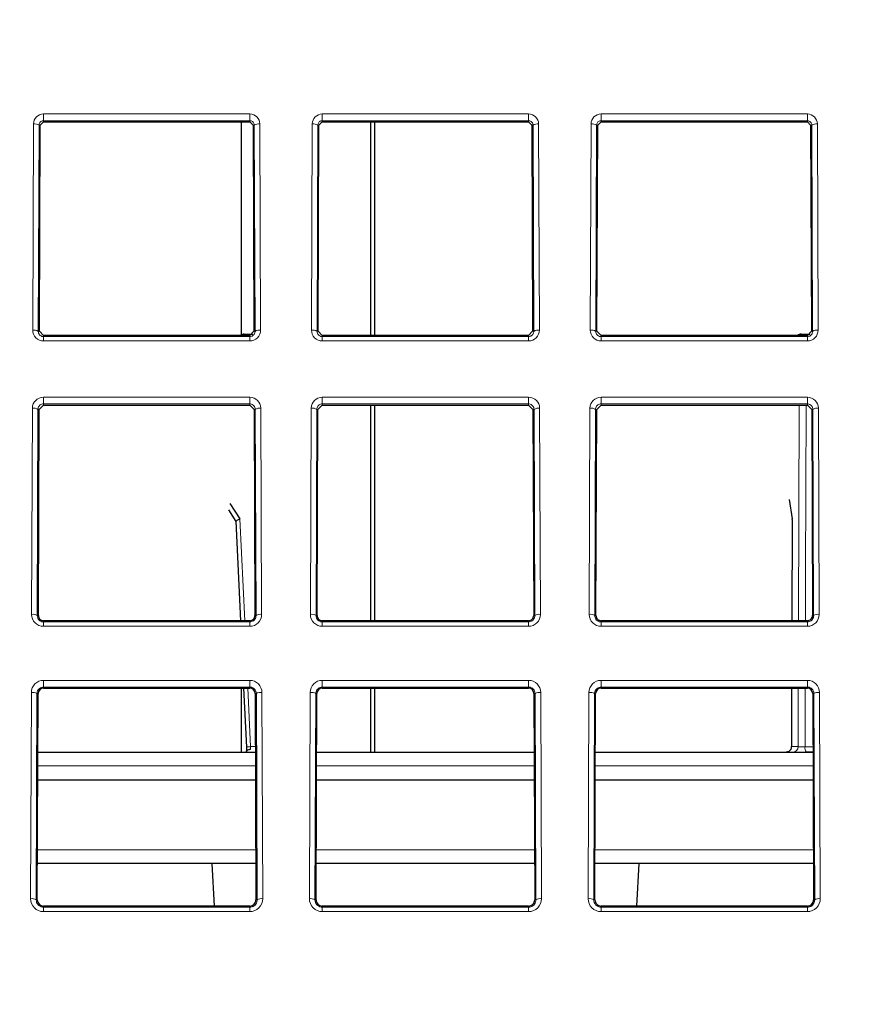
# Paper-space layout 'Blatt5' of a CAD drawing. Header units: millimetres. Extents: x 5 to 418, y 2 to 292.
# Tile 25 of 37: x 190 to 209, y 195 to 219. Entities that reach past the tile are written whole.
import ezdxf

# ---------------------------------------------------------------- set-up
doc = ezdxf.new("R2010")
doc.units = ezdxf.units.MM
doc.layers.add('SLD-0', color=7, linetype='Continuous')
doc.styles.add('SLDTEXTSTYLE0', font='TXT', dxfattribs={"width": 0.605})
doc.dimstyles.new('SLDDIMSTYLE5', dxfattribs={"dimtxt": 3.5, "dimasz": 3.302, "dimexe": 0, "dimexo": 0.0625, "dimgap": 0.875, "dimtad": 1, "dimlfac": 1.5, "dimrnd": 1e-09, "dimzin": 12, "dimdsep": 46, "dimtxsty": 'SLDTEXTSTYLE0', "dimsah": 1, "dimcen": 0.09, "dimadec": 0, "dimazin": 3, "dimtfac": 1, "dimtofl": 0, "dimtmove": 0, "dimatfit": 3, "dimfxl": 1, "dimfrac": 2, "dimtolj": 1, "dimtzin": 12, "dimarcsym": 0})

# ---------------------------------------------------------------- blocks, each defined once
blk = doc.blocks.new('_D_28')
at = {"layer": 'SLD-0', "color": 7}
for p, q in [((137.875, 142.424), (137.885, 272.518)), ((287.208, 142.413), (287.218, 272.506)), ((137.885, 271.518), (287.218, 271.506))]:
    blk.add_line(p, q, dxfattribs=at)
for points in [[(137.885, 271.518), (141.187, 271.01), (141.187, 272.026)], [(287.218, 271.506), (283.916, 272.015), (283.916, 270.999)]]:
    blk.add_solid(points, dxfattribs=at)
at = {"layer": 'SLD-0', "color": 7, "insert": (208.541, 276.024), "char_height": 3.5, "attachment_point": 1, "rotation": 359.9955, "style": 'SLDTEXTSTYLE0'}
blk.add_mtext('224', dxfattribs=at)

psp = doc.layouts.new('Blatt5')

# ---------------------------------------------------------------- linework, layer by layer
at = {"color": 7, "linetype": 'Continuous', "lineweight": 18}
for p, q in [((190.0746, 216.7517), (195.008, 216.7517)), ((190.0746, 216.5907), (190.0746, 216.7517)), ((195.008, 216.5907), (195.008, 216.7517)), ((196.7413, 216.7517), (201.6746, 216.7517)), ((196.7413, 216.5907), (196.7413, 216.7517)), ((201.6746, 216.5907), (201.6746, 216.7517)), ((203.408, 216.7517), (208.3413, 216.7517)), ((203.408, 216.5907), (203.408, 216.7517)), ((208.3413, 216.5907), (208.3413, 216.7517)), ((189.8167, 211.5797), (189.835, 216.513)), ((189.9683, 216.4853), (189.95, 211.552)), ((189.9957, 216.4853), (189.9683, 216.4853)), ((195.008, 216.5907), (190.0746, 216.5907)), ((190.0746, 216.5639), (190.0746, 216.5907)), ((195.008, 216.5639), (195.008, 216.5907)), ((195.0868, 216.4853), (195.1142, 216.4853)), ((195.1326, 211.552), (195.1142, 216.4853)), ((195.2476, 216.513), (195.2659, 211.5797)), ((196.4834, 211.5797), (196.5017, 216.513)), ((196.635, 216.4853), (196.6167, 211.552)), ((196.6624, 216.4853), (196.635, 216.4853)), ((201.6746, 216.5907), (196.7413, 216.5907)), ((196.7413, 216.5639), (196.7413, 216.5907)), ((201.6746, 216.5639), (201.6746, 216.5907)), ((201.7535, 216.4853), (201.7809, 216.4853)), ((201.7992, 211.552), (201.7809, 216.4853)), ((201.9142, 216.513), (201.9325, 211.5797)), ((203.1501, 211.5797), (203.1684, 216.513)), ((203.3017, 216.4853), (203.2834, 211.552)), ((203.3291, 216.4853), (203.3017, 216.4853)), ((208.3413, 216.5907), (203.408, 216.5907)), ((203.408, 216.5639), (203.408, 216.5907)), ((208.3413, 216.5639), (208.3413, 216.5907)), ((208.4202, 216.4853), (208.4476, 216.4853)), ((208.4659, 211.552), (208.4476, 216.4853)), ((208.5809, 216.513), (208.5992, 211.5797)), ((189.9774, 211.552), (189.95, 211.552)), ((195.1052, 211.552), (195.1326, 211.552)), ((196.6441, 211.552), (196.6167, 211.552)), ((201.7718, 211.552), (201.7992, 211.552)), ((203.3108, 211.552), (203.2834, 211.552)), ((208.4385, 211.552), (208.4659, 211.552)), ((190.0746, 211.4544), (190.0746, 211.4264)), ((190.0746, 211.3208), (190.0746, 211.4264)), ((190.0746, 211.4264), (195.008, 211.4264)), ((195.008, 211.3208), (190.0746, 211.3208)), ((195.008, 211.4544), (195.008, 211.4264)), ((195.008, 211.3208), (195.008, 211.4264)), ((196.7413, 211.4544), (196.7413, 211.4264)), ((196.7413, 211.3208), (196.7413, 211.4264)), ((196.7413, 211.4264), (201.6746, 211.4264)), ((201.6746, 211.3208), (196.7413, 211.3208)), ((201.6746, 211.4544), (201.6746, 211.4264)), ((201.6746, 211.3208), (201.6746, 211.4264)), ((203.408, 211.4544), (203.408, 211.4264)), ((203.408, 211.3208), (203.408, 211.4264)), ((203.408, 211.4264), (208.3413, 211.4264)), ((208.3413, 211.3208), (203.408, 211.3208)), ((208.3413, 211.4544), (208.3413, 211.4264)), ((208.3413, 211.3208), (208.3413, 211.4264)), ((190.0746, 209.9769), (195.008, 209.9769)), ((190.0746, 209.8158), (190.0746, 209.9769)), ((195.008, 209.8158), (195.008, 209.9769)), ((196.7413, 209.9769), (201.6746, 209.9769)), ((196.7413, 209.8158), (196.7413, 209.9769)), ((201.6746, 209.8158), (201.6746, 209.9769)), ((203.408, 209.9769), (208.3413, 209.9769)), ((203.408, 209.8158), (203.408, 209.9769)), ((208.3413, 209.8158), (208.3413, 209.9769)), ((189.7915, 204.7797), (189.8098, 209.713)), ((189.9431, 209.6853), (189.9248, 204.7519)), ((189.9705, 209.6853), (189.9431, 209.6853)), ((195.008, 209.8158), (190.0746, 209.8158)), ((190.0746, 209.789), (190.0746, 209.8158)), ((195.008, 209.789), (195.008, 209.8158)), ((195.1121, 209.6853), (195.1395, 209.6853)), ((195.1578, 204.7519), (195.1395, 209.6853)), ((195.2728, 209.713), (195.2911, 204.7797)), ((196.4582, 204.7797), (196.4765, 209.713)), ((196.6098, 209.6853), (196.5915, 204.7519)), ((196.6372, 209.6853), (196.6098, 209.6853)), ((201.6746, 209.8158), (196.7413, 209.8158)), ((196.7413, 209.789), (196.7413, 209.8158)), ((201.6746, 209.789), (201.6746, 209.8158)), ((201.7787, 209.6853), (201.8061, 209.6853)), ((201.8244, 204.7519), (201.8061, 209.6853)), ((201.9395, 209.713), (201.9578, 204.7797)), ((203.1248, 204.7797), (203.1431, 209.713)), ((203.2764, 209.6853), (203.2581, 204.7519)), ((203.3038, 209.6853), (203.2764, 209.6853)), ((208.3413, 209.8158), (203.408, 209.8158)), ((203.408, 209.789), (203.408, 209.8158)), ((208.1295, 204.6291), (208.1452, 209.789)), ((208.3413, 209.789), (208.3413, 209.8158)), ((208.4454, 209.6853), (208.4728, 209.6853)), ((208.4911, 204.7519), (208.4728, 209.6853)), ((208.6061, 209.713), (208.6244, 204.7797)), ((194.7727, 207.0643), (194.8858, 204.6291)), ((207.9796, 207.0643), (207.9722, 204.6291)), ((189.9522, 204.7519), (189.9248, 204.7519)), ((195.1304, 204.7519), (195.1578, 204.7519)), ((196.6189, 204.7519), (196.5915, 204.7519)), ((201.797, 204.7519), (201.8244, 204.7519)), ((203.2855, 204.7519), (203.2581, 204.7519)), ((208.4637, 204.7519), (208.4911, 204.7519)), ((190.0746, 204.6291), (190.0746, 204.6011)), ((190.0746, 204.4955), (190.0746, 204.6011)), ((190.0746, 204.6011), (195.008, 204.6011)), ((195.008, 204.4955), (190.0746, 204.4955)), ((195.008, 204.6291), (195.008, 204.6011)), ((195.008, 204.4955), (195.008, 204.6011)), ((196.7413, 204.6291), (196.7413, 204.6011)), ((196.7413, 204.4955), (196.7413, 204.6011)), ((196.7413, 204.6011), (201.6746, 204.6011)), ((201.6746, 204.4955), (196.7413, 204.4955)), ((201.6746, 204.6291), (201.6746, 204.6011)), ((201.6746, 204.4955), (201.6746, 204.6011)), ((203.408, 204.6291), (203.408, 204.6011)), ((203.408, 204.4955), (203.408, 204.6011)), ((203.408, 204.6011), (208.3413, 204.6011)), ((208.3413, 204.4955), (203.408, 204.4955)), ((208.3413, 204.6291), (208.3413, 204.6011)), ((208.3413, 204.4955), (208.3413, 204.6011)), ((190.0746, 203.202), (195.008, 203.202)), ((190.0746, 203.041), (190.0746, 203.202)), ((195.008, 203.041), (195.008, 203.202)), ((196.7413, 203.202), (201.6746, 203.202)), ((196.7413, 203.041), (196.7413, 203.202)), ((201.6746, 203.041), (201.6746, 203.202)), ((203.408, 203.202), (208.3413, 203.202)), ((203.408, 203.041), (203.408, 203.202)), ((208.3413, 203.041), (208.3413, 203.202)), ((189.7663, 197.9797), (189.7846, 202.913)), ((189.9179, 202.8853), (189.8996, 197.9519)), ((189.9453, 202.8853), (189.9179, 202.8853)), ((195.008, 203.041), (190.0746, 203.041)), ((190.0746, 203.0141), (190.0746, 203.041)), ((194.9609, 203.0141), (195.0258, 201.6163)), ((195.008, 203.0141), (195.008, 203.041)), ((195.1373, 202.8853), (195.1647, 202.8853)), ((195.183, 197.9519), (195.1647, 202.8853)), ((195.298, 202.913), (195.3163, 197.9797)), ((196.4329, 197.9797), (196.4512, 202.913)), ((196.5845, 202.8853), (196.5662, 197.9519)), ((196.612, 202.8853), (196.5845, 202.8853)), ((201.6746, 203.041), (196.7413, 203.041)), ((196.7413, 203.0141), (196.7413, 203.041)), ((201.6746, 203.0141), (201.6746, 203.041)), ((201.804, 202.8853), (201.8314, 202.8853)), ((201.8497, 197.9519), (201.8314, 202.8853)), ((201.9647, 202.913), (201.983, 197.9797)), ((203.0996, 197.9797), (203.1179, 202.913)), ((203.2512, 202.8853), (203.2329, 197.9519)), ((203.2786, 202.8853), (203.2512, 202.8853)), ((208.3413, 203.041), (203.408, 203.041)), ((203.408, 203.0141), (203.408, 203.041)), ((207.9673, 203.0141), (207.963, 201.6163)), ((208.1204, 201.6163), (208.1246, 203.0141)), ((208.2898, 203.0141), (208.2852, 201.6116)), ((208.3413, 203.0141), (208.3413, 203.041)), ((208.4706, 202.8853), (208.498, 202.8853)), ((208.5163, 197.9519), (208.498, 202.8853)), ((208.6314, 202.913), (208.6497, 197.9797)), ((195.0258, 201.6163), (195.142, 201.6163)), ((207.963, 201.6163), (208.1204, 201.6163)), ((208.2852, 201.6116), (208.4754, 201.6116)), ((208.3166, 201.4853), (208.313, 201.489)), ((195.1437, 201.1578), (189.9389, 201.1578)), ((201.8104, 201.1578), (196.6055, 201.1578)), ((208.477, 201.1578), (203.2722, 201.1578)), ((189.9314, 199.1461), (195.1512, 199.1461)), ((196.5981, 199.1461), (201.8178, 199.1461)), ((203.2647, 199.1461), (208.4845, 199.1461)), ((189.927, 197.9519), (189.8996, 197.9519)), ((195.1556, 197.9519), (195.183, 197.9519)), ((196.5936, 197.9519), (196.5662, 197.9519)), ((201.8223, 197.9519), (201.8497, 197.9519)), ((203.2603, 197.9519), (203.2329, 197.9519)), ((208.4889, 197.9519), (208.5163, 197.9519)), ((190.0746, 197.8038), (190.0746, 197.7758)), ((190.0746, 197.6702), (190.0746, 197.7758)), ((190.0746, 197.7758), (195.008, 197.7758)), ((195.008, 197.6702), (190.0746, 197.6702)), ((195.008, 197.8038), (195.008, 197.7758)), ((195.008, 197.6702), (195.008, 197.7758)), ((196.7413, 197.8038), (196.7413, 197.7758)), ((196.7413, 197.6702), (196.7413, 197.7758)), ((196.7413, 197.7758), (201.6746, 197.7758)), ((201.6746, 197.6702), (196.7413, 197.6702)), ((201.6746, 197.8038), (201.6746, 197.7758)), ((201.6746, 197.6702), (201.6746, 197.7758)), ((203.408, 197.8038), (203.408, 197.7758)), ((203.408, 197.6702), (203.408, 197.7758)), ((203.408, 197.7758), (208.3413, 197.7758)), ((208.3413, 197.6702), (203.408, 197.6702)), ((208.3413, 197.8038), (208.3413, 197.7758)), ((208.3413, 197.6702), (208.3413, 197.7758))]:
    psp.add_line(p, q, dxfattribs=at)
at = {"color": 7, "linetype": 'Continuous', "lineweight": 25}
for p, q in [((189.9774, 211.552), (189.9957, 216.4853)), ((189.9957, 216.4853), (190.0746, 216.5639)), ((190.0746, 216.5639), (195.008, 216.5639)), ((194.808, 211.4666), (194.808, 216.5639)), ((195.008, 216.5639), (195.0868, 216.4853)), ((195.0868, 216.4853), (195.1052, 211.552)), ((196.6441, 211.552), (196.6624, 216.4853)), ((196.6624, 216.4853), (196.7413, 216.5639)), ((196.7413, 216.5639), (201.6746, 216.5639)), ((197.9036, 211.4544), (197.9036, 216.5639)), ((197.9932, 216.5639), (197.9932, 211.4544)), ((201.6746, 216.5639), (201.7535, 216.4853)), ((201.7535, 216.4853), (201.7718, 211.552)), ((203.3108, 211.552), (203.3291, 216.4853)), ((203.3291, 216.4853), (203.408, 216.5639)), ((203.408, 216.5639), (208.3413, 216.5639)), ((208.3413, 216.5639), (208.4202, 216.4853)), ((208.4202, 216.4853), (208.4385, 211.552)), ((190.0746, 211.4544), (189.9774, 211.552)), ((195.1052, 211.552), (195.008, 211.4544)), ((196.7413, 211.4544), (196.6441, 211.552)), ((201.7718, 211.552), (201.6746, 211.4544)), ((203.408, 211.4544), (203.3108, 211.552)), ((208.4385, 211.552), (208.3413, 211.4544)), ((195.008, 211.4544), (190.0746, 211.4544)), ((194.876, 211.4853), (195.079, 211.4853)), ((201.6746, 211.4544), (196.7413, 211.4544)), ((208.3413, 211.4544), (203.408, 211.4544)), ((208.1941, 211.4853), (208.2786, 211.4853)), ((208.2786, 211.4853), (208.4124, 211.4853)), ((189.9522, 204.7519), (189.9705, 209.6853)), ((189.9705, 209.6853), (190.0746, 209.789)), ((190.0746, 209.789), (195.008, 209.789)), ((195.008, 209.789), (195.1121, 209.6853)), ((195.1121, 209.6853), (195.1304, 204.7519)), ((196.6189, 204.7519), (196.6372, 209.6853)), ((196.6372, 209.6853), (196.7413, 209.789)), ((196.7413, 209.789), (201.6746, 209.789)), ((197.9036, 204.6291), (197.9036, 209.789)), ((197.9932, 209.789), (197.9932, 204.6291)), ((201.6746, 209.789), (201.7787, 209.6853)), ((201.7787, 209.6853), (201.797, 204.7519)), ((203.2855, 204.7519), (203.3038, 209.6853)), ((203.3038, 209.6853), (203.408, 209.789)), ((203.408, 209.789), (208.3413, 209.789)), ((208.3413, 209.789), (208.4454, 209.6853)), ((208.4454, 209.6853), (208.4637, 204.7519)), ((207.9067, 207.5258), (207.9796, 207.0643)), ((194.6802, 207.0061), (194.506, 207.2833)), ((194.5342, 207.4362), (194.7727, 207.0643)), ((207.9748, 207.0493), (207.9675, 204.6291)), ((194.6754, 207.0089), (194.7861, 204.6291)), ((195.008, 204.6291), (190.0746, 204.6291)), ((201.6746, 204.6291), (196.7413, 204.6291)), ((208.3413, 204.6291), (203.408, 204.6291)), ((189.927, 197.9519), (189.9453, 202.8853)), ((190.0746, 203.0141), (195.008, 203.0141)), ((194.808, 201.4853), (194.808, 203.0141)), ((194.8612, 203.0141), (194.9266, 201.6078)), ((194.8612, 203.0141), (194.9266, 201.6078)), ((195.1373, 202.8853), (195.1556, 197.9519)), ((196.5936, 197.9519), (196.612, 202.8853)), ((196.7413, 203.0141), (201.6746, 203.0141)), ((197.9036, 201.4853), (197.9036, 203.0141)), ((197.9932, 203.0141), (197.9932, 201.4853)), ((201.804, 202.8853), (201.8223, 197.9519)), ((203.2603, 197.9519), (203.2786, 202.8853)), ((203.408, 203.0141), (208.3413, 203.0141)), ((207.9625, 203.0141), (207.9583, 201.6144)), ((208.4706, 202.8853), (208.4889, 197.9519)), ((189.9401, 201.4853), (195.1425, 201.4853)), ((196.6068, 201.4853), (201.8092, 201.4853)), ((203.2734, 201.4853), (208.4758, 201.4853)), ((208.313, 201.489), (208.4758, 201.489)), ((189.9376, 200.8186), (195.145, 200.8186)), ((196.6043, 200.8186), (201.8116, 200.8186)), ((203.271, 200.8186), (208.4783, 200.8186)), ((195.1524, 198.8186), (189.9302, 198.8186)), ((194.0996, 198.8186), (194.1527, 197.8038)), ((201.8191, 198.8186), (196.5969, 198.8186)), ((208.4857, 198.8186), (203.2635, 198.8186)), ((204.2632, 197.8038), (204.3164, 198.8186)), ((195.008, 197.8038), (190.0746, 197.8038)), ((201.6746, 197.8038), (196.7413, 197.8038)), ((208.3413, 197.8038), (203.408, 197.8038))]:
    psp.add_line(p, q, dxfattribs=at)
at = {"color": 7, "linetype": 'Continuous', "lineweight": 18, "flags": 128}
for points in [[(194.8542, 211.4544), (194.8573, 211.4633), (194.8631, 211.4754), (194.8694, 211.4828), (194.876, 211.4853)], [(208.3116, 209.789), (208.2987, 205.7676), (208.295, 204.6291)], [(207.9583, 201.6144), (207.9587, 201.6149), (207.963, 201.6163)]]:
    psp.add_lwpolyline(points, dxfattribs=at)
at = {"color": 7, "linetype": 'Continuous', "lineweight": 18}
for centre, radius, start, end in [((190.0746, 216.5121), 0.2396, 90, 179.78742), ((195.008, 216.5121), 0.2396, 0.21258, 90), ((196.7413, 216.5121), 0.2396, 90, 179.78742), ((201.6746, 216.5121), 0.2396, 0.21258, 90), ((203.408, 216.5121), 0.2396, 90, 179.78742), ((208.3413, 216.5121), 0.2396, 0.21258, 90), ((189.8655, 216.3251), 0.1903, 57.29756, 99.21318), ((195.2171, 216.3251), 0.1903, 80.78661, 122.70265), ((196.5322, 216.3251), 0.1903, 57.29735, 99.21339), ((201.8838, 216.3251), 0.1903, 80.78671, 122.70255), ((203.1988, 216.3251), 0.1903, 57.29769, 99.21305), ((208.5504, 216.3251), 0.1903, 80.78666, 122.70266), ((189.8472, 211.3918), 0.1903, 57.29174, 99.21491), ((190.0746, 211.5787), 0.2579, 179.78742, 270), ((195.008, 211.5787), 0.2579, 270, 0.21258), ((195.2354, 211.3918), 0.1903, 80.78489, 122.70847), ((196.5139, 211.3918), 0.1903, 57.29153, 99.21511), ((196.7413, 211.5787), 0.2579, 179.78742, 270), ((201.6746, 211.5787), 0.2579, 270, 0.21258), ((201.9021, 211.3918), 0.1903, 80.78499, 122.70836), ((203.1805, 211.3918), 0.1903, 57.29187, 99.21478), ((203.408, 211.5787), 0.2579, 179.78742, 270), ((208.3413, 211.5787), 0.2579, 270, 0.21258), ((208.5687, 211.3918), 0.1903, 80.78493, 122.70847), ((208.1945, 211.3592), 0.1261, 90.15058, 130.96397), ((208.279, 211.3592), 0.1261, 90.15058, 130.96397), ((208.2639, 211.4486), 0.0395, 8.43585, 68.12449), ((190.0746, 209.712), 0.2648, 90, 179.78742), ((195.008, 209.712), 0.2648, 0.21258, 90), ((196.7413, 209.712), 0.2648, 90, 179.78742), ((201.6746, 209.712), 0.2648, 0.21258, 90), ((203.408, 209.712), 0.2648, 90, 179.78742), ((208.3413, 209.712), 0.2648, 0.21258, 90), ((189.8403, 209.5252), 0.1903, 57.29133, 99.21532), ((195.2423, 209.5251), 0.1903, 80.78509, 122.70826), ((196.5069, 209.5251), 0.1903, 57.29174, 99.21491), ((201.909, 209.5252), 0.1903, 80.78487, 122.70859), ((203.1736, 209.5251), 0.1903, 57.29164, 99.21501), ((208.5756, 209.5251), 0.1903, 80.78493, 122.70847), ((189.822, 204.5918), 0.1903, 57.29133, 99.21532), ((190.0746, 204.7786), 0.2831, 179.78742, 270), ((195.008, 204.7786), 0.2831, 270, 0.21258), ((195.2606, 204.5918), 0.1903, 80.78509, 122.70826), ((196.4886, 204.5918), 0.1903, 57.29174, 99.21491), ((196.7413, 204.7786), 0.2831, 179.78742, 270), ((201.6746, 204.7786), 0.2831, 270, 0.21258), ((201.9273, 204.5918), 0.1903, 80.78487, 122.70859), ((203.1553, 204.5918), 0.1903, 57.29164, 99.21501), ((203.408, 204.7786), 0.2831, 179.78742, 270), ((208.3413, 204.7786), 0.2831, 270, 0.21258), ((208.594, 204.5918), 0.1903, 80.78493, 122.70847), ((190.0746, 202.9119), 0.2901, 90, 179.78742), ((195.008, 202.9119), 0.2901, 0.21258, 90), ((196.7413, 202.9119), 0.2901, 90, 179.78742), ((201.6746, 202.9119), 0.2901, 0.21258, 90), ((203.408, 202.9119), 0.2901, 90, 179.78742), ((208.3413, 202.9119), 0.2901, 0.21258, 90), ((189.8151, 202.7252), 0.1902, 57.28288, 99.22376), ((195.2675, 202.7252), 0.1902, 80.7765, 122.71686), ((196.4817, 202.7252), 0.1902, 57.28314, 99.2235), ((201.9342, 202.7252), 0.1902, 80.77626, 122.71709), ((203.1484, 202.7252), 0.1902, 57.28256, 99.22398), ((208.6009, 202.7252), 0.1902, 80.77622, 122.71716), ((195.0482, 200.7707), 0.8459, 91.51462, 98.25494), ((207.9894, 201.6162), 0.131, 271.01208, 0.02347), ((208.492, 201.5939), 0.2076, 175.1094, 210.38228), ((189.7967, 197.7918), 0.1903, 57.29174, 99.21491), ((190.0746, 197.9785), 0.3084, 179.78742, 270), ((195.008, 197.9785), 0.3084, 270, 0.21258), ((195.2858, 197.7918), 0.1903, 80.78466, 122.70891), ((196.4634, 197.7918), 0.1903, 57.292, 99.21465), ((196.7413, 197.9785), 0.3084, 179.78742, 270), ((201.6746, 197.9785), 0.3084, 270, 0.21258), ((201.9525, 197.7918), 0.1903, 80.78512, 122.70823), ((203.1301, 197.7918), 0.1903, 57.29141, 99.21513), ((203.408, 197.9785), 0.3084, 179.78742, 270), ((208.3413, 197.9785), 0.3084, 270, 0.21258), ((208.6192, 197.7918), 0.1903, 80.78508, 122.7083)]:
    psp.add_arc(centre, radius, start, end, dxfattribs=at)
at = {"color": 7, "linetype": 'Continuous', "lineweight": 25}
for centre, radius, start, end in [((194.876, 211.3519), 0.1333, 90, 129.79189), ((208.1941, 211.3519), 0.1333, 90, 129.79189), ((190.0746, 204.7515), 0.1224, 179.78742, 270), ((195.008, 204.7515), 0.1224, 270, 0.21258), ((196.7413, 204.7515), 0.1224, 179.78742, 270), ((201.6746, 204.7515), 0.1224, 270, 0.21258), ((203.408, 204.7515), 0.1224, 179.78742, 270), ((208.3413, 204.7515), 0.1224, 270, 0.21258), ((190.0746, 202.8848), 0.1293, 90, 179.78742), ((195.008, 202.8848), 0.1293, 0.21258, 90), ((196.7413, 202.8848), 0.1293, 90, 179.78742), ((201.6746, 202.8848), 0.1293, 0.21258, 90), ((203.408, 202.8848), 0.1293, 90, 179.78742), ((208.3413, 202.8848), 0.1293, 0.21258, 90), ((190.0746, 197.9514), 0.1476, 179.78742, 270), ((195.008, 197.9514), 0.1476, 270, 0.21258), ((196.7413, 197.9514), 0.1476, 179.78742, 270), ((201.6746, 197.9514), 0.1476, 270, 0.21258), ((203.408, 197.9514), 0.1476, 179.78742, 270), ((208.3413, 197.9514), 0.1476, 270, 0.21258)]:
    psp.add_arc(centre, radius, start, end, dxfattribs=at)
at = {"color": 7, "linetype": 'Continuous', "lineweight": 18}
for points, knots in [([(190.0746, 216.5907), (190.0636, 216.5897), (190.0415, 216.5876), (190.0117, 216.572), (189.9878, 216.5486), (189.9716, 216.5186), (189.9694, 216.4963), (189.9683, 216.4853)], [0, 0, 0, 0, 0.1892816, 0.3782733, 0.5752432, 0.7909676, 1, 1, 1, 1]), ([(195.1142, 216.4853), (195.1128, 216.4983), (195.1098, 216.5243), (195.0878, 216.5582), (195.0564, 216.5815), (195.0276, 216.59), (195.0117, 216.5906), (195.008, 216.5907)], [0, 0, 0, 0, 0.2469276, 0.4943216, 0.7268183, 0.9349537, 1, 1, 1, 1]), ([(196.7413, 216.5907), (196.7302, 216.5897), (196.7081, 216.5876), (196.6784, 216.572), (196.6545, 216.5486), (196.6383, 216.5186), (196.6361, 216.4963), (196.635, 216.4853)], [0, 0, 0, 0, 0.1892751, 0.3782735, 0.575244, 0.7909659, 1, 1, 1, 1]), ([(201.7809, 216.4853), (201.7794, 216.4983), (201.7764, 216.5243), (201.7544, 216.5582), (201.7231, 216.5815), (201.6943, 216.59), (201.6784, 216.5906), (201.6746, 216.5907)], [0, 0, 0, 0, 0.2469276, 0.4943216, 0.7268183, 0.9349537, 1, 1, 1, 1]), ([(203.408, 216.5907), (203.3969, 216.5897), (203.3748, 216.5876), (203.3451, 216.572), (203.3211, 216.5486), (203.305, 216.5186), (203.3028, 216.4963), (203.3017, 216.4853)], [0, 0, 0, 0, 0.1892813, 0.3782758, 0.5752454, 0.7909679, 1, 1, 1, 1]), ([(208.4476, 216.4853), (208.4461, 216.4983), (208.4431, 216.5243), (208.4211, 216.5582), (208.3897, 216.5815), (208.361, 216.59), (208.3451, 216.5906), (208.3413, 216.5907)], [0, 0, 0, 0, 0.2469272, 0.4943208, 0.7268171, 0.9349538, 1, 1, 1, 1]), ([(189.95, 211.552), (189.9515, 211.5369), (189.9544, 211.5068), (189.979, 211.467), (190.0145, 211.4389), (190.049, 211.4275), (190.0689, 211.4266), (190.0746, 211.4264)], [0, 0, 0, 0, 0.2396814, 0.4797165, 0.7078887, 0.9161899, 1, 1, 1, 1]), ([(195.008, 211.4264), (195.0211, 211.4276), (195.0474, 211.4301), (195.0826, 211.4489), (195.1107, 211.4769), (195.1293, 211.5127), (195.1315, 211.539), (195.1326, 211.552)], [0, 0, 0, 0, 0.1914323, 0.3826293, 0.5805037, 0.7941182, 1, 1, 1, 1]), ([(196.6167, 211.552), (196.6182, 211.5369), (196.6211, 211.5068), (196.6456, 211.467), (196.6812, 211.4389), (196.7156, 211.4275), (196.7356, 211.4266), (196.7413, 211.4264)], [0, 0, 0, 0, 0.2396816, 0.4797169, 0.7078939, 0.9161838, 1, 1, 1, 1]), ([(201.6746, 211.4264), (201.6878, 211.4276), (201.714, 211.4301), (201.7493, 211.4489), (201.7774, 211.4769), (201.796, 211.5127), (201.7982, 211.539), (201.7992, 211.552)], [0, 0, 0, 0, 0.1914292, 0.3826288, 0.580503, 0.7941188, 1, 1, 1, 1]), ([(203.2834, 211.552), (203.2848, 211.5369), (203.2878, 211.5068), (203.3123, 211.467), (203.3479, 211.4389), (203.3823, 211.4275), (203.4022, 211.4266), (203.408, 211.4264)], [0, 0, 0, 0, 0.2396814, 0.4797166, 0.7078912, 0.9161839, 1, 1, 1, 1]), ([(208.3413, 211.4264), (208.3544, 211.4276), (208.3807, 211.4301), (208.416, 211.4489), (208.444, 211.4769), (208.4627, 211.5127), (208.4648, 211.539), (208.4659, 211.552)], [0, 0, 0, 0, 0.1914305, 0.3826298, 0.5805039, 0.7941188, 1, 1, 1, 1]), ([(190.0746, 209.8158), (190.0607, 209.8145), (190.033, 209.812), (189.9957, 209.7921), (189.966, 209.7623), (189.9468, 209.7252), (189.9443, 209.6981), (189.9431, 209.6853)], [0, 0, 0, 0, 0.193878, 0.3875159, 0.5879693, 0.8040332, 1, 1, 1, 1]), ([(195.1395, 209.6853), (195.1377, 209.7011), (195.1342, 209.7327), (195.1078, 209.7742), (195.0701, 209.8033), (195.0342, 209.8148), (195.0136, 209.8156), (195.008, 209.8158)], [0, 0, 0, 0, 0.2405359, 0.4814311, 0.7109545, 0.9211256, 1, 1, 1, 1]), ([(196.7413, 209.8158), (196.7274, 209.8145), (196.6997, 209.812), (196.6624, 209.7921), (196.6327, 209.7623), (196.6135, 209.7252), (196.611, 209.6981), (196.6098, 209.6853)], [0, 0, 0, 0, 0.1938779, 0.3875208, 0.5879703, 0.8040341, 1, 1, 1, 1]), ([(201.8061, 209.6853), (201.8044, 209.7011), (201.8008, 209.7327), (201.7745, 209.7742), (201.7368, 209.8033), (201.7008, 209.8148), (201.6802, 209.8156), (201.6746, 209.8158)], [0, 0, 0, 0, 0.2405365, 0.4814332, 0.7109544, 0.9211256, 1, 1, 1, 1]), ([(203.408, 209.8158), (203.3941, 209.8145), (203.3663, 209.812), (203.3291, 209.7921), (203.2994, 209.7623), (203.2802, 209.7252), (203.2776, 209.6981), (203.2764, 209.6853)], [0, 0, 0, 0, 0.1938805, 0.3875206, 0.5879697, 0.8040344, 1, 1, 1, 1]), ([(208.4728, 209.6853), (208.471, 209.7011), (208.4675, 209.7327), (208.4412, 209.7742), (208.4034, 209.8033), (208.3675, 209.8148), (208.3469, 209.8156), (208.3413, 209.8158)], [0, 0, 0, 0, 0.2405364, 0.4814322, 0.7109532, 0.9211256, 1, 1, 1, 1]), ([(189.9248, 204.7519), (189.9272, 204.7308), (189.9317, 204.6915), (189.9658, 204.6433), (190.0099, 204.6124), (190.0489, 204.6018), (190.0702, 204.6012), (190.0746, 204.6011)], [0, 0, 0, 0, 0.27832062, 0.51497879, 0.7383823, 0.94511288, 1, 1, 1, 1]), ([(195.008, 204.6011), (195.0239, 204.6026), (195.0556, 204.6055), (195.0983, 204.6284), (195.1322, 204.6627), (195.1541, 204.7057), (195.1566, 204.7369), (195.1578, 204.7519)], [0, 0, 0, 0, 0.1940388, 0.3878713, 0.5882417, 0.8021547, 1, 1, 1, 1]), ([(196.5915, 204.7519), (196.5939, 204.7308), (196.5984, 204.6915), (196.6325, 204.6433), (196.6766, 204.6124), (196.7155, 204.6018), (196.7368, 204.6012), (196.7413, 204.6011)], [0, 0, 0, 0, 0.27832, 0.5149784, 0.7383822, 0.9451179, 1, 1, 1, 1]), ([(201.6746, 204.6011), (201.6905, 204.6026), (201.7223, 204.6055), (201.765, 204.6284), (201.7989, 204.6627), (201.8207, 204.7057), (201.8232, 204.7369), (201.8244, 204.7519)], [0, 0, 0, 0, 0.1940387, 0.3878689, 0.5882409, 0.8021549, 1, 1, 1, 1]), ([(203.2581, 204.7519), (203.2606, 204.7308), (203.2651, 204.6915), (203.2992, 204.6433), (203.3432, 204.6124), (203.3822, 204.6018), (203.4035, 204.6012), (203.408, 204.6011)], [0, 0, 0, 0, 0.2783194, 0.5149773, 0.7383826, 0.9451155, 1, 1, 1, 1]), ([(208.3413, 204.6011), (208.3572, 204.6026), (208.389, 204.6055), (208.4317, 204.6284), (208.4655, 204.6627), (208.4874, 204.7057), (208.4899, 204.7369), (208.4911, 204.7519)], [0, 0, 0, 0, 0.1940398, 0.3878697, 0.5882415, 0.8021552, 1, 1, 1, 1]), ([(190.0746, 203.041), (190.058, 203.0394), (190.0248, 203.0363), (189.9801, 203.0123), (189.9446, 202.9764), (189.9221, 202.9322), (189.9192, 202.9002), (189.9179, 202.8853)], [0, 0, 0, 0, 0.19596552, 0.39172044, 0.5942897, 0.8103332, 1, 1, 1, 1]), ([(195.1647, 202.8853), (195.1621, 202.9065), (195.1571, 202.9464), (195.1224, 202.9961), (195.0766, 203.0287), (195.0356, 203.0401), (195.0129, 203.0408), (195.008, 203.041)], [0, 0, 0, 0, 0.26828379, 0.506242, 0.73179747, 0.94095374, 1, 1, 1, 1]), ([(196.7413, 203.041), (196.7247, 203.0394), (196.6914, 203.0363), (196.6467, 203.0123), (196.6113, 202.9764), (196.5888, 202.9322), (196.5859, 202.9002), (196.5845, 202.8853)], [0, 0, 0, 0, 0.1959612, 0.3917167, 0.5942865, 0.8103327, 1, 1, 1, 1]), ([(201.8314, 202.8853), (201.8288, 202.9065), (201.8238, 202.9464), (201.7891, 202.9961), (201.7432, 203.0287), (201.7022, 203.0401), (201.6796, 203.0408), (201.6746, 203.041)], [0, 0, 0, 0, 0.2682834, 0.5062426, 0.7317977, 0.9409514, 1, 1, 1, 1]), ([(203.408, 203.041), (203.3913, 203.0394), (203.3581, 203.0363), (203.3134, 203.0123), (203.278, 202.9764), (203.2555, 202.9322), (203.2526, 202.9002), (203.2512, 202.8853)], [0, 0, 0, 0, 0.1959656, 0.3917185, 0.5942878, 0.8103324, 1, 1, 1, 1]), ([(208.498, 202.8853), (208.4954, 202.9065), (208.4905, 202.9464), (208.4557, 202.9961), (208.4099, 203.0287), (208.3689, 203.0401), (208.3463, 203.0408), (208.3413, 203.041)], [0, 0, 0, 0, 0.2682835, 0.5062426, 0.7317967, 0.9409514, 1, 1, 1, 1]), ([(195.0258, 201.6163), (195.027, 201.6012), (195.0287, 201.5795), (195.0283, 201.5602), (195.0282, 201.5543)], [0, 0, 0, 0, 0.6941276, 1, 1, 1, 1]), ([(207.963, 201.6163), (207.9619, 201.6012), (207.9603, 201.5795), (207.9515, 201.5602), (207.9488, 201.5543)], [0, 0, 0, 0, 0.6941291, 1, 1, 1, 1]), ([(208.2852, 201.6116), (208.2704, 201.6114), (208.2408, 201.6111), (208.1962, 201.6115), (208.158, 201.6128), (208.1321, 201.6145), (208.1238, 201.6158), (208.1204, 201.6163)], [0, 0, 0, 0, 0.2127225, 0.4254459, 0.6383876, 0.8518357, 1, 1, 1, 1]), ([(189.8996, 197.9519), (189.9017, 197.9307), (189.9058, 197.8886), (189.9399, 197.8334), (189.9888, 197.7942), (190.0371, 197.7775), (190.0658, 197.7762), (190.0746, 197.7758)], [0, 0, 0, 0, 0.23807187, 0.47231796, 0.69680426, 0.90683062, 1, 1, 1, 1]), ([(195.008, 197.7758), (195.0266, 197.7775), (195.0638, 197.781), (195.114, 197.808), (195.1536, 197.8484), (195.1788, 197.8986), (195.1817, 197.9348), (195.183, 197.9519)], [0, 0, 0, 0, 0.1956753, 0.3911773, 0.5932148, 0.8072829, 1, 1, 1, 1]), ([(196.5662, 197.9519), (196.5683, 197.9307), (196.5725, 197.8886), (196.6066, 197.8334), (196.6555, 197.7942), (196.7037, 197.7775), (196.7325, 197.7762), (196.7413, 197.7758)], [0, 0, 0, 0, 0.2380734, 0.4723203, 0.6968073, 0.9068303, 1, 1, 1, 1]), ([(201.6746, 197.7758), (201.6933, 197.7775), (201.7305, 197.781), (201.7806, 197.808), (201.8202, 197.8484), (201.8455, 197.8986), (201.8483, 197.9348), (201.8497, 197.9519)], [0, 0, 0, 0, 0.1956755, 0.3911757, 0.5932148, 0.807283, 1, 1, 1, 1]), ([(203.2329, 197.9519), (203.235, 197.9307), (203.2392, 197.8886), (203.2732, 197.8334), (203.3222, 197.7942), (203.3704, 197.7775), (203.3991, 197.7762), (203.408, 197.7758)], [0, 0, 0, 0, 0.2380732, 0.4723195, 0.696806, 0.9068305, 1, 1, 1, 1]), ([(208.3413, 197.7758), (208.3599, 197.7775), (208.3972, 197.781), (208.4473, 197.808), (208.4869, 197.8484), (208.5121, 197.8986), (208.515, 197.9348), (208.5163, 197.9519)], [0, 0, 0, 0, 0.19567528, 0.39117624, 0.59321521, 0.80728323, 1, 1, 1, 1])]:
    psp.add_open_spline(points, degree=3, knots=knots, dxfattribs=at)
at = {"color": 7, "linetype": 'Continuous', "lineweight": 25}
for points, knots in [([(194.6771, 207.009), (194.6767, 207.0093), (194.6747, 207.0107), (194.6847, 207.0188), (194.7065, 207.0322), (194.7373, 207.048), (194.7611, 207.0591), (194.772, 207.064), (194.7727, 207.0643)], [0, 0, 0, 0, 0.0609843, 0.2971446, 0.5395309, 0.7958912, 0.9871449, 1, 1, 1, 1]), ([(207.9751, 207.0493), (207.975, 207.0495), (207.9732, 207.0539), (207.9765, 207.0591), (207.9794, 207.064), (207.9796, 207.0643)], [0, 0, 0, 0, 0.0254141, 0.9385456, 1, 1, 1, 1]), ([(194.9258, 201.6237), (194.9265, 201.6093), (194.9284, 201.5698), (194.9278, 201.5265), (194.9254, 201.5053), (194.9252, 201.5034)], [0, 0, 0, 0, 0.3432714, 0.9411216, 1, 1, 1, 1]), ([(194.9264, 201.5042), (194.9262, 201.5053), (194.9249, 201.5135), (194.9369, 201.5275), (194.9619, 201.5433), (194.993, 201.5513), (195.0161, 201.5538), (195.0257, 201.5542), (195.0282, 201.5543)], [0, 0, 0, 0, 0.0380077, 0.300621, 0.563269, 0.8259111, 0.9544259, 1, 1, 1, 1]), ([(207.9419, 201.5523), (207.9406, 201.5488), (207.9336, 201.5302), (207.9066, 201.5066), (207.8713, 201.4869), (207.8462, 201.4872), (207.8365, 201.4873)], [0, 0, 0, 0, 0.0790668, 0.4154022, 0.7735496, 1, 1, 1, 1]), ([(207.9581, 201.6238), (207.9581, 201.6152), (207.9581, 201.5912), (207.952, 201.5658), (207.9436, 201.5526), (207.943, 201.5517)], [0, 0, 0, 0, 0.3376384, 0.956134, 1, 1, 1, 1]), ([(207.9435, 201.5517), (207.9435, 201.5517), (207.943, 201.5534), (207.9457, 201.5537), (207.9482, 201.5542), (207.9488, 201.5543)], [0, 0, 0, 0, 0.01273576, 0.74146873, 1, 1, 1, 1])]:
    psp.add_open_spline(points, degree=3, knots=knots, dxfattribs=at)

# ---------------------------------------------------------------- dimensions: what is measured, and where the dimension line sits
at = {"layer": 'SLD-0', "color": 7}
dim = psp.add_linear_dim(base=(287.2179, 271.5064), p1=(137.8747, 142.4244), p2=(287.2079, 142.4128), angle=359.99554, dimstyle='SLDDIMSTYLE5', dxfattribs=at)
dim.commit()
dim.dimension.update_dxf_attribs({"geometry": '_D_28', "text_midpoint": (212.5514, 271.5122), "dimtype": 160})

doc.saveas('drawing.dxf')
